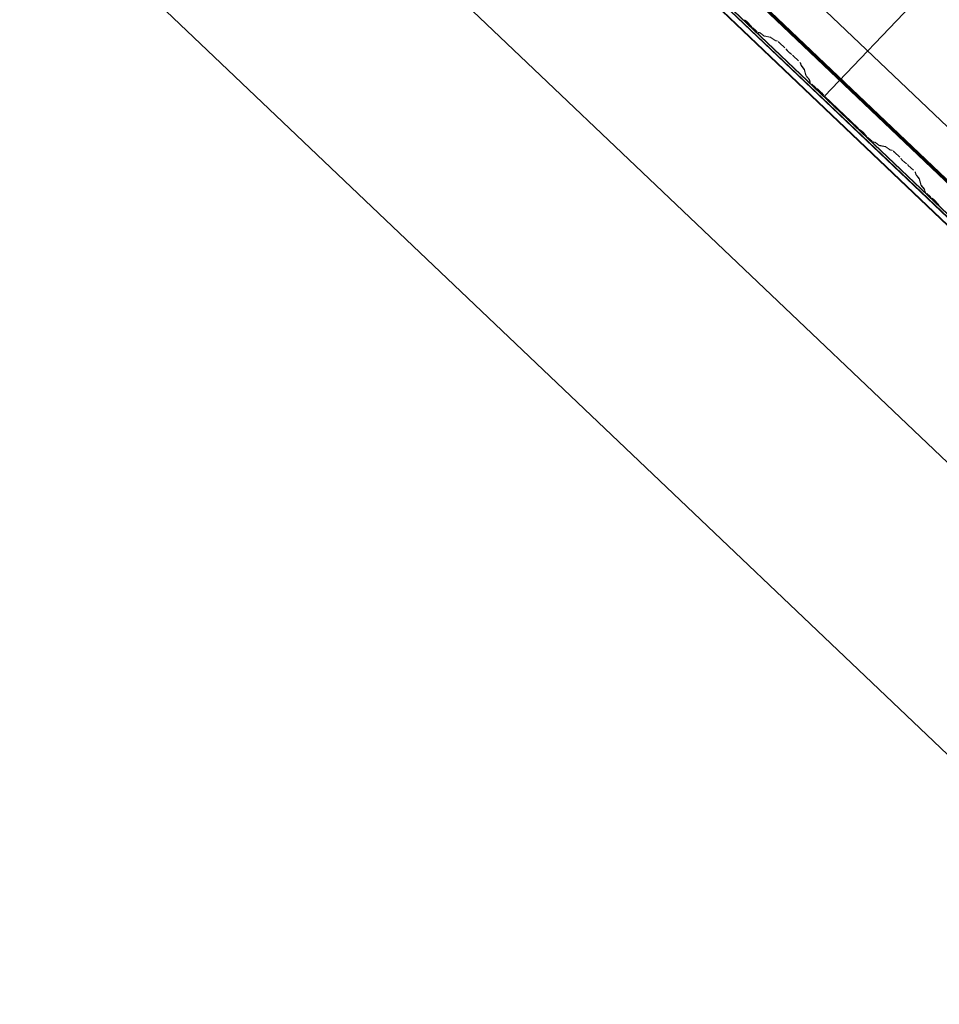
# Model space of a CAD drawing. Header units: metres. Extents: x 32343131.6 to 32343183.7, y 5699223.3 to 5699275.1.
# Tile 40 of 190: x 32343141.1 to 32343143.2, y 5699244.9 to 5699247.2. Entities that reach past the tile are written whole.
import ezdxf

# ---------------------------------------------------------------- set-up
doc = ezdxf.new("R2010")
doc.units = ezdxf.units.M
for name, color, linetype, lineweight in [('0-1', 7, 'Continuous', 5), ('A-ANNO-DIMS', 7, 'Continuous', 9), ('A-ANNO-DIMS-50', 7, 'Continuous', 9)]:
    doc.layers.add(name, color=color, linetype=linetype, lineweight=lineweight)
for name, color, linetype, lineweight, true_color in [('A-ROOF-1', 7, 'Continuous', 5, 0xcccccc), ('E-POWR-CNDT-1', 5, 'Continuous', 70, 0x0000ff), ('S-BEAM-1', 7, 'Continuous', 5, 0xcccccc)]:
    doc.layers.add(name, color=color, linetype=linetype, lineweight=lineweight, true_color=true_color)
doc.styles.add('Arial', font='arial.ttf', dxfattribs={"height": 0.15})
doc.dimstyles.new('Blitzschutz', dxfattribs={"dimscale": 0.3048, "dimtxt": 0.153039, "dimasz": 0.492126, "dimexe": 0.393701, "dimexo": 0.0625, "dimgap": 0.287073, "dimtad": 1, "dimlfac": 100, "dimrnd": 0.01, "dimdsep": 46, "dimtxsty": 'Arial', "dimblk1": 'OBLIQUE', "dimblk2": 'OBLIQUE', "dimsah": 1, "dimcen": 0.09, "dimdle": 0.393701, "dimadec": 0, "dimazin": 0, "dimtfac": 1, "dimtdec": 4, "dimtix": 1, "dimtmove": 0, "dimatfit": 3, "dimfxl": 0.393701, "dimfxlon": 1, "dimtvp": 1, "dimtfill": 1, "dimtolj": 1, "dimtzin": 0, "dimarcsym": 2})

# ---------------------------------------------------------------- blocks, each defined once
blk = doc.blocks.new('Ortgang Hochpunkt - Ortgang Hochpunkt-3544340-TGA_190_LP5_GR_DA-TGA-01_G_')
at = {"layer": 'A-ROOF-1'}
for p, q in [((89.4753, -25.0355), (54.6993, 8.0497)), ((89.3588, -25.1579), (54.5828, 7.9273)), ((54.5837, 7.9281), (89.3597, -25.1571)), ((89.4753, -25.0355), (54.8986, 7.8602)), ((69.0625, -5.8293), (63.2783, -0.3263)), ((69.0591, -5.8251), (63.2827, -0.3295)), ((69.0527, -5.8128), (63.2944, -0.3344)), ((69.0518, -5.8107), (63.2966, -0.3353))]:
    blk.add_line(p, q, dxfattribs=at)
blk = doc.blocks.new('ARC_190_LPX_FM_Stellplätze_rvt-1-TGA_190_LP5_GR_DA-TGA-01_G_')
at = {"layer": 'S-BEAM-1'}
for p, q in [((32343142.9606, 5699247.0475), (32343151.2229, 5699255.732)), ((32343142.9606, 5699247.0475), (32343151.2229, 5699255.732)), ((32343142.9607, 5699247.0476), (32343151.223, 5699255.7321)), ((32343142.9607, 5699247.0476), (32343151.223, 5699255.7321)), ((32343142.7757, 5699247.2245), (32343142.771, 5699247.2283)), ((32343142.7717, 5699247.2275), (32343142.7765, 5699247.2237)), ((32343142.7826, 5699247.2178), (32343142.7866, 5699247.2133)), ((32343142.7875, 5699247.2126), (32343142.7834, 5699247.2172)), ((32343142.7903, 5699247.2095), (32343142.7978, 5699247.2023)), ((32343142.7979, 5699247.2024), (32343142.7904, 5699247.2096)), ((32343142.807, 5699247.1977), (32343142.8026, 5699247.1986)), ((32343142.8036, 5699247.1976), (32343142.8081, 5699247.1967)), ((32343142.8172, 5699247.1905), (32343142.808, 5699247.1972)), ((32343142.8089, 5699247.1962), (32343142.8181, 5699247.1896)), ((32343142.8325, 5699247.1871), (32343142.818, 5699247.19)), ((32343142.8191, 5699247.189), (32343142.8335, 5699247.1861)), ((32343142.8427, 5699247.1799), (32343142.8335, 5699247.1865)), ((32343142.8343, 5699247.1856), (32343142.8435, 5699247.1789)), ((32343142.8484, 5699247.1784), (32343142.8435, 5699247.1794)), ((32343142.8445, 5699247.1784), (32343142.8495, 5699247.1774)), ((32343142.8541, 5699247.1736), (32343142.8664, 5699247.1619)), ((32343142.8665, 5699247.162), (32343142.8542, 5699247.1737)), ((32343142.8699, 5699247.1583), (32343142.8716, 5699247.1561)), ((32343142.8726, 5699247.1553), (32343142.8708, 5699247.1575)), ((32343142.8821, 5699247.1468), (32343142.8798, 5699247.1485)), ((32343142.8806, 5699247.1476), (32343142.8829, 5699247.1459)), ((32343142.8866, 5699247.1426), (32343142.899, 5699247.1309)), ((32343142.8991, 5699247.131), (32343142.8867, 5699247.1427)), ((32343142.903, 5699247.1265), (32343142.9042, 5699247.1216)), ((32343142.9053, 5699247.1206), (32343142.9041, 5699247.1255)), ((32343142.9048, 5699247.1206), (32343142.9119, 5699247.1118)), ((32343142.9129, 5699247.1109), (32343142.9058, 5699247.1198)), ((32343142.9125, 5699247.111), (32343142.9161, 5699247.0967)), ((32343142.9172, 5699247.0957), (32343142.9135, 5699247.11)), ((32343142.9167, 5699247.0957), (32343142.9238, 5699247.0869)), ((32343142.9248, 5699247.086), (32343142.9177, 5699247.0949)), ((32343142.9244, 5699247.0861), (32343142.9255, 5699247.0817)), ((32343142.9266, 5699247.0807), (32343142.9254, 5699247.0851)), ((32343142.9305, 5699247.0762), (32343142.938, 5699247.069)), ((32343142.9381, 5699247.0691), (32343142.9306, 5699247.0762)), ((32343142.946, 5699247.0625), (32343142.9412, 5699247.0663)), ((32343142.942, 5699247.0655), (32343142.9467, 5699247.0617)), ((32343142.9529, 5699247.0558), (32343142.9569, 5699247.0513)), ((32343142.9577, 5699247.0506), (32343142.9537, 5699247.0552)), ((32343142.9607, 5699247.0476), (32343142.9606, 5699247.0475)), ((32343142.9606, 5699247.0475), (32343142.9607, 5699247.0476)), ((32343142.9606, 5699247.0475), (32343143.0394, 5699246.9725)), ((32343143.0395, 5699246.9726), (32343142.9607, 5699247.0476)), ((32343143.0474, 5699246.966), (32343143.0427, 5699246.9698)), ((32343143.0434, 5699246.969), (32343143.0481, 5699246.9652)), ((32343143.0543, 5699246.9593), (32343143.0583, 5699246.9548)), ((32343143.0591, 5699246.9541), (32343143.0551, 5699246.9587)), ((32343143.062, 5699246.951), (32343143.0695, 5699246.9438)), ((32343143.0696, 5699246.9439), (32343143.0621, 5699246.9511)), ((32343143.0787, 5699246.9393), (32343143.0742, 5699246.9402)), ((32343143.0753, 5699246.9391), (32343143.0798, 5699246.9382)), ((32343143.0889, 5699246.932), (32343143.0797, 5699246.9387)), ((32343143.0806, 5699246.9378), (32343143.0898, 5699246.9311)), ((32343143.1042, 5699246.9286), (32343143.0897, 5699246.9316)), ((32343143.0908, 5699246.9305), (32343143.1052, 5699246.9276)), ((32343143.1144, 5699246.9214), (32343143.1052, 5699246.928)), ((32343143.106, 5699246.9271), (32343143.1152, 5699246.9205)), ((32343143.1201, 5699246.9199), (32343143.1152, 5699246.9209)), ((32343143.1162, 5699246.9199), (32343143.1212, 5699246.9189)), ((32343143.1258, 5699246.9151), (32343143.1381, 5699246.9034)), ((32343143.1382, 5699246.9035), (32343143.1259, 5699246.9152)), ((32343143.1415, 5699246.8998), (32343143.1433, 5699246.8976)), ((32343143.1443, 5699246.8968), (32343143.1425, 5699246.899)), ((32343143.1537, 5699246.8883), (32343143.1515, 5699246.89)), ((32343143.1523, 5699246.8891), (32343143.1546, 5699246.8874)), ((32343143.1583, 5699246.8841), (32343143.1707, 5699246.8724)), ((32343143.1707, 5699246.8725), (32343143.1584, 5699246.8842)), ((32343143.1747, 5699246.868), (32343143.1759, 5699246.8631)), ((32343143.177, 5699246.8621), (32343143.1757, 5699246.867)), ((32343143.1765, 5699246.8622), (32343143.1836, 5699246.8533)), ((32343143.1846, 5699246.8525), (32343143.1775, 5699246.8613)), ((32343143.1841, 5699246.8525), (32343143.1878, 5699246.8382)), ((32343143.1889, 5699246.8372), (32343143.1852, 5699246.8515)), ((32343143.1884, 5699246.8372), (32343143.1955, 5699246.8284)), ((32343143.1965, 5699246.8276), (32343143.1894, 5699246.8364)), ((32343143.196, 5699246.8276), (32343143.1972, 5699246.8232)), ((32343143.1982, 5699246.8222), (32343143.1971, 5699246.8266)), ((32343143.2098, 5699246.8106), (32343143.2022, 5699246.8178)), ((32343143.2022, 5699246.8177), (32343143.2097, 5699246.8105)), ((32343143.2177, 5699246.804), (32343143.2129, 5699246.8078)), ((32343143.2136, 5699246.807), (32343143.2184, 5699246.8032)), ((32343143.2245, 5699246.7974), (32343143.2286, 5699246.7928)), ((32343143.2294, 5699246.7921), (32343143.2254, 5699246.7967))]:
    blk.add_line(p, q, dxfattribs=at)
for centre, major_axis, ratio, start_param, end_param in [((32343142.7793, 5699247.2205), (-0.00543, 0.00517), 0.087156, 3.927882, 5.496895), ((32343142.7793, 5699247.2205), (-0.00435, 0.00414), 0.087156, 3.927882, 5.496895), ((32343142.7908, 5699247.2099), (-0.00543, 0.00517), 0.087155, 0.78629, 1.570796), ((32343142.7908, 5699247.2099), (-0.00435, 0.00414), 0.087156, 0.786286, 1.570796), ((32343142.7983, 5699247.2028), (-0.00543, 0.00517), 0.087156, 1.570796, 3.003604), ((32343142.7983, 5699247.2028), (-0.00435, 0.00414), 0.087155, 1.570796, 3.003604), ((32343142.8123, 5699247.1926), (-0.00543, 0.00517), 0.087155, 5.711273, 6.145198), ((32343142.8123, 5699247.1926), (-0.00435, 0.00414), 0.087156, 5.711273, 6.145196), ((32343142.8137, 5699247.1942), (-0.00435, 0.00414), 0.087156, 2.569684, 3.003604), ((32343142.8137, 5699247.1942), (-0.00543, 0.00517), 0.087156, 2.569681, 3.003603), ((32343142.8378, 5699247.1819), (-0.00543, 0.00517), 0.087155, 5.711274, 6.145198), ((32343142.8378, 5699247.1819), (-0.00435, 0.00414), 0.087156, 5.711273, 6.145196), ((32343142.8392, 5699247.1835), (-0.00435, 0.00414), 0.087156, 2.569684, 3.003604), ((32343142.8392, 5699247.1835), (-0.00543, 0.00517), 0.087156, 2.569681, 3.003603), ((32343142.8537, 5699247.1732), (-0.00543, 0.00517), 0.087156, 4.712389, 6.145195), ((32343142.8537, 5699247.1732), (-0.00435, 0.00414), 0.087156, 4.712389, 6.145196), ((32343142.8661, 5699247.1615), (-0.00435, 0.00414), 0.087156, 3.741009, 4.712389), ((32343142.8661, 5699247.1615), (-0.00543, 0.00517), 0.087156, 3.74101, 4.712389), ((32343142.8764, 5699247.1521), (-0.00543, 0.00517), 0.087155, 0.599417, 2.542176), ((32343142.8764, 5699247.1521), (-0.00435, 0.00414), 0.087155, 0.599416, 2.542176), ((32343142.8863, 5699247.1422), (-0.00543, 0.00517), 0.087156, 4.712389, 5.683769), ((32343142.8863, 5699247.1422), (-0.00435, 0.00414), 0.087156, 4.712389, 5.683768), ((32343142.8986, 5699247.1305), (-0.00435, 0.00414), 0.087156, 3.279584, 4.712389), ((32343142.8986, 5699247.1305), (-0.00543, 0.00517), 0.087156, 3.279581, 4.712389), ((32343142.9097, 5699247.1165), (-0.00543, 0.00517), 0.087155, 0.137989, 0.571911), ((32343142.9097, 5699247.1165), (-0.00435, 0.00414), 0.087156, 0.137987, 0.571912), ((32343142.9081, 5699247.115), (-0.00435, 0.00414), 0.087156, 3.279585, 3.713505), ((32343142.9081, 5699247.115), (-0.00543, 0.00517), 0.087156, 3.279581, 3.713502), ((32343142.9215, 5699247.0916), (-0.00543, 0.00517), 0.087156, 0.137989, 0.571912), ((32343142.9215, 5699247.0916), (-0.00435, 0.00414), 0.087155, 0.137987, 0.571912), ((32343142.92, 5699247.0901), (-0.00435, 0.00414), 0.087156, 3.279578, 3.713505), ((32343142.92, 5699247.0901), (-0.00543, 0.00517), 0.087156, 3.279581, 3.713505), ((32343142.9309, 5699247.0766), (-0.00543, 0.00517), 0.087156, 0.137989, 1.570796), ((32343142.9309, 5699247.0766), (-0.00435, 0.00414), 0.087156, 0.137982, 1.570796), ((32343142.9384, 5699247.0695), (-0.00543, 0.00517), 0.087156, 1.570796, 2.355302), ((32343142.9384, 5699247.0695), (-0.00435, 0.00414), 0.087156, 1.570796, 2.355303), ((32343142.9495, 5699247.0585), (-0.00543, 0.00517), 0.087155, 3.927883, 5.496894), ((32343142.9495, 5699247.0585), (-0.00435, 0.00414), 0.087155, 3.927885, 5.496896), ((32343142.961, 5699247.048), (-0.00543, 0.00517), 0.087155, 0.78629, 1.570796), ((32343142.961, 5699247.048), (-0.00435, 0.00414), 0.087155, 0.786291, 1.570796), ((32343143.0399, 5699246.973), (-0.00543, 0.00517), 0.087156, 1.570796, 2.3553), ((32343143.0399, 5699246.973), (-0.00435, 0.00414), 0.087155, 1.570796, 2.355303), ((32343143.051, 5699246.962), (-0.00543, 0.00517), 0.087156, 3.927883, 5.496896), ((32343143.051, 5699246.962), (-0.00435, 0.00414), 0.087156, 3.927881, 5.496895), ((32343143.0625, 5699246.9515), (-0.00543, 0.00517), 0.087155, 0.786291, 1.570797), ((32343143.0625, 5699246.9515), (-0.00435, 0.00414), 0.087155, 0.786291, 1.570797), ((32343143.07, 5699246.9443), (-0.00543, 0.00517), 0.087156, 1.570796, 3.003604), ((32343143.07, 5699246.9443), (-0.00435, 0.00414), 0.087156, 1.570796, 3.003604), ((32343143.084, 5699246.9341), (-0.00543, 0.00517), 0.087155, 5.711273, 6.145198), ((32343143.084, 5699246.9341), (-0.00435, 0.00414), 0.087156, 5.711272, 6.145196), ((32343143.0854, 5699246.9357), (-0.00435, 0.00414), 0.087156, 2.569684, 3.003604), ((32343143.0854, 5699246.9357), (-0.00543, 0.00517), 0.087156, 2.569681, 3.003601), ((32343143.1095, 5699246.9234), (-0.00543, 0.00517), 0.087156, 5.711274, 6.145198), ((32343143.1095, 5699246.9234), (-0.00435, 0.00414), 0.087156, 5.711272, 6.145196), ((32343143.1109, 5699246.9251), (-0.00435, 0.00414), 0.087156, 2.569683, 3.003604), ((32343143.1109, 5699246.9251), (-0.00543, 0.00517), 0.087156, 2.569681, 3.003601), ((32343143.1254, 5699246.9147), (-0.00543, 0.00517), 0.087156, 4.712389, 6.1452), ((32343143.1254, 5699246.9147), (-0.00435, 0.00414), 0.087156, 4.712389, 6.145196), ((32343143.1377, 5699246.903), (-0.00435, 0.00414), 0.087156, 3.741007, 4.712389), ((32343143.1377, 5699246.903), (-0.00543, 0.00517), 0.087156, 3.741009, 4.712389), ((32343143.1481, 5699246.8936), (-0.00543, 0.00517), 0.087156, 0.599417, 2.542174), ((32343143.1481, 5699246.8936), (-0.00435, 0.00414), 0.087156, 0.599418, 2.542175), ((32343143.158, 5699246.8838), (-0.00543, 0.00517), 0.087156, 4.712389, 5.683766), ((32343143.158, 5699246.8838), (-0.00435, 0.00414), 0.087155, 4.712389, 5.683768), ((32343143.1703, 5699246.872), (-0.00435, 0.00414), 0.087155, 3.279586, 4.71239), ((32343143.1703, 5699246.872), (-0.00543, 0.00517), 0.087155, 3.279582, 4.71239), ((32343143.1813, 5699246.8581), (-0.00543, 0.00517), 0.087156, 0.137989, 0.57191), ((32343143.1813, 5699246.8581), (-0.00435, 0.00414), 0.087156, 0.137985, 0.571912), ((32343143.1798, 5699246.8566), (-0.00435, 0.00414), 0.087156, 3.279585, 3.713505), ((32343143.1798, 5699246.8566), (-0.00543, 0.00517), 0.087155, 3.279582, 3.713504), ((32343143.1932, 5699246.8332), (-0.00543, 0.00517), 0.087156, 0.137989, 0.571912), ((32343143.1932, 5699246.8332), (-0.00435, 0.00414), 0.087156, 0.137987, 0.571912), ((32343143.1917, 5699246.8316), (-0.00435, 0.00414), 0.087155, 3.279579, 3.713505), ((32343143.1917, 5699246.8316), (-0.00543, 0.00517), 0.087156, 3.279581, 3.713501), ((32343143.2026, 5699246.8181), (-0.00543, 0.00517), 0.087156, 0.137989, 1.570796), ((32343143.2026, 5699246.8181), (-0.00435, 0.00414), 0.087156, 0.137983, 1.570796), ((32343143.2101, 5699246.811), (-0.00543, 0.00517), 0.087156, 1.570796, 2.355302), ((32343143.2101, 5699246.811), (-0.00435, 0.00414), 0.087156, 1.570796, 2.355303), ((32343143.2212, 5699246.8), (-0.00543, 0.00517), 0.087155, 3.927883, 5.496894), ((32343143.2212, 5699246.8), (-0.00435, 0.00414), 0.087155, 3.927886, 5.496896), ((32343143.2327, 5699246.7895), (-0.00543, 0.00517), 0.087155, 0.78629, 1.570796), ((32343143.2327, 5699246.7895), (-0.00435, 0.00414), 0.087156, 0.786292, 1.570796)]:
    blk.add_ellipse(centre, major_axis=major_axis, ratio=ratio, start_param=start_param, end_param=end_param, dxfattribs=at)
at = {"layer": 'A-ROOF-1'}
blk.add_blockref('Ortgang Hochpunkt - Ortgang Hochpunkt-3544340-TGA_190_LP5_GR_DA-TGA-01_G_', (32343077.7673, 5699249.1855), dxfattribs=at)
blk = doc.blocks.new('DIMBLOCK6-TGA_190_LP5_GR_DA-TGA-01_G_')
at = {"layer": 'A-ANNO-DIMS-50', "transparency": 16777216}
for p, q in [((32343140.75, 5699248.5613), (32343140.8327, 5699248.6482)), ((32343140.75, 5699248.5613), (32343140.6673, 5699248.4744)), ((32343146.546, 5699243.0471), (32343140.75, 5699248.5613)), ((32343146.546, 5699243.0471), (32343146.6287, 5699243.134)), ((32343146.546, 5699243.0471), (32343146.4633, 5699242.9602))]:
    blk.add_line(p, q, dxfattribs=at)
at = {"layer": 'A-ANNO-DIMS-50', "lineweight": 35, "transparency": 16777216}
for p, q in [((32343140.75, 5699248.5613), (32343140.644, 5699248.5587)), ((32343140.75, 5699248.5613), (32343140.856, 5699248.5639)), ((32343146.546, 5699243.0471), (32343146.44, 5699243.0445)), ((32343146.546, 5699243.0471), (32343146.652, 5699243.0497))]:
    blk.add_line(p, q, dxfattribs=at)
at = {"layer": 'A-ANNO-DIMS-50', "color": 0, "transparency": 16777216, "insert": (32343143.7017, 5699245.3636), "char_height": 0.15, "width": 0.822172, "attachment_point": 1, "rotation": 136.4273, "line_spacing_factor": 0.941778, "style": 'Arial', "bg_fill": 3, "box_fill_scale": 1.25, "bg_fill_color": 256, "bg_fill_true_color": 13158600, "bg_fill_transparency": 0}
blk.add_mtext('800 cm', dxfattribs=at)
blk = doc.blocks.new('_Oblique')
at = {"color": 0, "linetype": 'ByBlock', "lineweight": -2}
blk.add_line((-0.5, -0.5), (0.5, 0.5), dxfattribs=at)
blk = doc.blocks.new('DIMBLOCK10-TGA_190_LP5_GR_DA-TGA-01_G_')
at = {"layer": 'A-ANNO-DIMS-50', "transparency": 16777216}
for p, q in [((32343140.4054, 5699248.199), (32343140.4881, 5699248.286)), ((32343140.4054, 5699248.199), (32343140.3226, 5699248.1121)), ((32343149.0994, 5699239.9277), (32343140.4054, 5699248.199)), ((32343149.0994, 5699239.9277), (32343149.1821, 5699240.0147)), ((32343149.0994, 5699239.9277), (32343149.0166, 5699239.8408))]:
    blk.add_line(p, q, dxfattribs=at)
at = {"layer": 'A-ANNO-DIMS-50', "lineweight": 35, "transparency": 16777216}
for p, q in [((32343140.4054, 5699248.199), (32343140.2993, 5699248.1964)), ((32343140.4054, 5699248.199), (32343140.5114, 5699248.2017)), ((32343149.0994, 5699239.9277), (32343148.9933, 5699239.9251)), ((32343149.0994, 5699239.9277), (32343149.2054, 5699239.9304))]:
    blk.add_line(p, q, dxfattribs=at)
at = {"layer": 'A-ANNO-DIMS-50', "color": 0, "transparency": 16777216, "insert": (32343144.8478, 5699243.583), "char_height": 0.15, "width": 0.960613, "attachment_point": 1, "rotation": 136.4273, "line_spacing_factor": 0.941778, "style": 'Arial', "bg_fill": 3, "box_fill_scale": 1.25, "bg_fill_color": 256, "bg_fill_true_color": 13158600, "bg_fill_transparency": 0}
blk.add_mtext('1200 cm', dxfattribs=at)

msp = doc.modelspace()

# ---------------------------------------------------------------- linework, layer by layer
at = {"layer": 'E-POWR-CNDT-1'}
msp.add_line((32343141.12692, 5699248.86681), (32343149.73039, 5699240.68161), dxfattribs=at)

# ---------------------------------------------------------------- block references
at = {"layer": '0-1'}
msp.add_blockref('ARC_190_LPX_FM_Stellplätze_rvt-1-TGA_190_LP5_GR_DA-TGA-01_G_', (0, 0), dxfattribs=at)

# ---------------------------------------------------------------- next in the draw order: dimensions: what is measured, and where the dimension line sits
at = {"layer": 'A-ANNO-DIMS'}
dim = msp.add_linear_dim(base=(32343140.75, 5699248.5613), p1=(32343146.62871, 5699243.13404), p2=(32343140.83271, 5699248.64824), angle=316.42726, dimstyle='Blitzschutz', override={"dimpost": '<> cm', "dimfxl": 8}, dxfattribs=at)
dim.commit()
dim.dimension.update_dxf_attribs({"geometry": 'DIMBLOCK6-TGA_190_LP5_GR_DA-TGA-01_G_', "text_midpoint": (32343143.7611, 5699245.92308)})

# ---------------------------------------------------------------- next in the draw order: dimensions: what is measured, and where the dimension line sits
dim = msp.add_linear_dim(base=(32343140.40536, 5699248.19905), p1=(32343149.18207, 5699240.01469), p2=(32343140.48808, 5699248.28599), angle=316.42726, dimstyle='Blitzschutz', override={"dimpost": '<> cm', "dimfxl": 11.999999}, dxfattribs=at)
dim.commit()
dim.dimension.update_dxf_attribs({"geometry": 'DIMBLOCK10-TGA_190_LP5_GR_DA-TGA-01_G_', "text_midpoint": (32343144.86546, 5699244.18228)})

doc.saveas('drawing.dxf')
